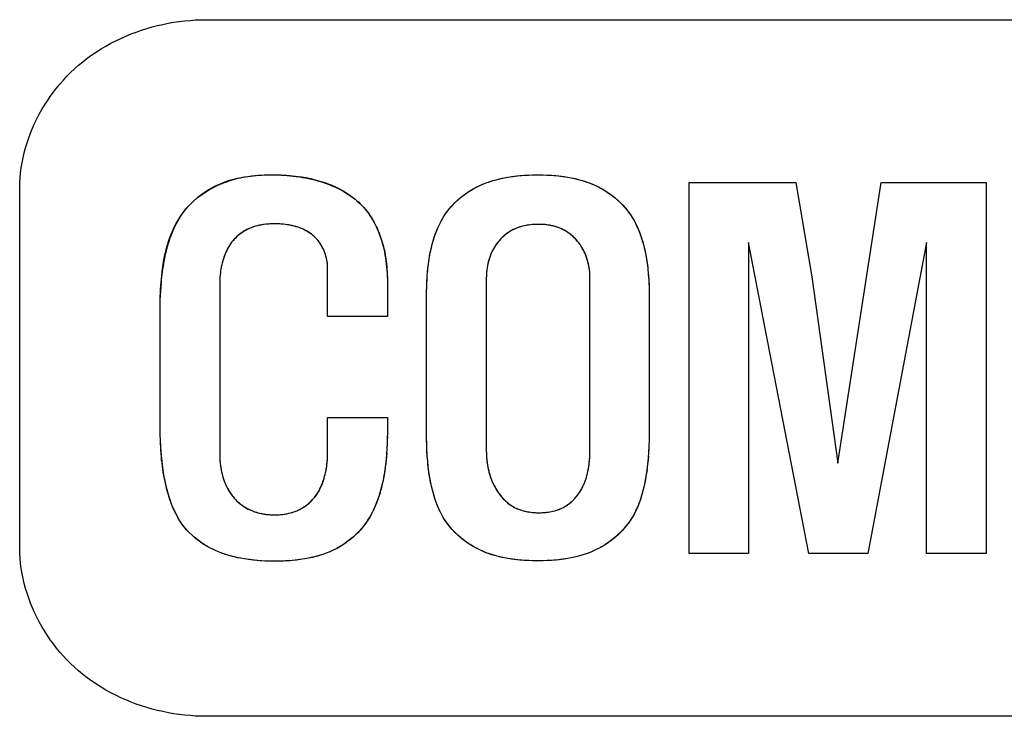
# Model space of a CAD drawing. Header units: millimetres. Extents: x 0 to 1682, y 0 to 1188.
# Tile 51 of 73: x 1296.95 to 1302.37, y 636.99 to 640.82. Entities that reach past the tile are written whole.
import ezdxf

# ---------------------------------------------------------------- set-up
doc = ezdxf.new("R2010")
doc.units = ezdxf.units.MM
doc.header["$LTSCALE"] = 92.51
doc.layers.add('PROCESSING_MODULE_COVER-SHAPE', color=7, linetype='CONTINUOUS')

msp = doc.modelspace()

# ---------------------------------------------------------------- linework, layer by layer
at = {"layer": 'PROCESSING_MODULE_COVER-SHAPE', "color": 7, "linetype": 'Continuous'}
for p, q in [((1297.97588, 640.823884), (1303.453586, 640.823884)), ((1298.35421, 639.969024), (1298.386294, 639.968351)), ((1298.242283, 639.965051), (1298.26409, 639.966855)), ((1298.261446, 639.966601), (1298.280617, 639.967759)), ((1300.634807, 639.927125), (1301.22254, 639.927125)), ((1300.634807, 637.882115), (1300.634807, 639.927125)), ((1301.22254, 639.927125), (1301.311424, 639.407604)), ((1301.45474, 638.380276), (1301.694519, 639.927125)), ((1301.694519, 639.927125), (1302.272606, 639.927125)), ((1302.272606, 639.927125), (1302.272606, 637.882115)), ((1296.946485, 637.911743), (1296.946485, 639.897153)), ((1298.410811, 639.695738), (1298.397911, 639.69704)), ((1300.024871, 639.597824), (1300.02089, 639.602597)), ((1301.294887, 637.882115), (1300.963469, 639.595706)), ((1300.963469, 639.595706), (1300.963469, 637.882115)), ((1301.943944, 639.595706), (1301.619416, 637.882115)), ((1301.943944, 637.882115), (1301.943944, 639.595706)), ((1298.607398, 639.583263), (1298.604625, 639.587729)), ((1298.612648, 639.574111), (1298.610072, 639.578722)), ((1299.208808, 639.539862), (1299.211279, 639.551981)), ((1299.548619, 639.544373), (1299.545999, 639.538598)), ((1299.570253, 639.582698), (1299.566809, 639.577476)), ((1298.063489, 639.488459), (1298.061765, 639.481718)), ((1298.07389, 639.521512), (1298.071568, 639.515004)), ((1298.634322, 639.519856), (1298.632865, 639.524985)), ((1298.63692, 639.509529), (1298.635673, 639.514702)), ((1298.639095, 639.499136), (1298.63806, 639.504339)), ((1298.640843, 639.488709), (1298.640022, 639.493925)), ((1299.200645, 639.491036), (1299.20244, 639.50328)), ((1299.204395, 639.515505), (1299.206515, 639.527701)), ((1299.532742, 639.502766), (1299.530942, 639.496635)), ((1300.077635, 639.490612), (1300.075933, 639.496792)), ((1298.056009, 639.454467), (1298.054848, 639.447605)), ((1298.64354, 639.189185), (1298.64354, 639.45239)), ((1299.193819, 639.42976), (1299.194919, 639.441998)), ((1299.51883, 639.427799), (1299.518426, 639.42152)), ((1299.522592, 639.459264), (1299.521607, 639.452976)), ((1300.087646, 639.434106), (1300.087004, 639.440411)), ((1300.088579, 639.421523), (1300.088171, 639.427808)), ((1298.048916, 639.372464), (1298.048916, 638.425062)), ((1298.051272, 639.420104), (1298.050639, 639.413238)), ((1298.972206, 639.409098), (1298.972464, 639.395267)), ((1298.972547, 639.381421), (1298.972547, 639.189185)), ((1299.517906, 639.402781), (1299.517906, 638.446422)), ((1300.089103, 638.455379), (1300.089103, 639.402781)), ((1300.412517, 639.399529), (1300.413417, 639.38451)), ((1301.311424, 639.407604), (1301.45474, 638.380276)), ((1300.414153, 639.369491), (1300.414734, 639.354477)), ((1300.41517, 639.339475), (1300.41547, 639.324491)), ((1299.188899, 638.540128), (1299.188867, 639.31391)), ((1300.415643, 639.309533), (1300.415698, 638.540128)), ((1297.719952, 639.224392), (1297.720094, 639.24319)), ((1297.719949, 638.591022), (1297.719909, 639.205721)), ((1298.972547, 639.189185), (1298.64354, 639.189185)), ((1298.64354, 638.631768), (1298.972547, 638.631768)), ((1298.64354, 638.443666), (1298.64354, 638.631768)), ((1298.972547, 638.631768), (1298.972547, 638.549775)), ((1297.720075, 638.573661), (1297.719909, 638.608341)), ((1297.7203, 638.556264), (1297.720075, 638.573661)), ((1299.189079, 638.509998), (1299.188899, 638.540128)), ((1299.189318, 638.494893), (1299.189079, 638.509998)), ((1299.189671, 638.479769), (1299.189106, 638.51031)), ((1300.415454, 638.519916), (1300.414993, 638.499728)), ((1299.190146, 638.464632), (1299.189671, 638.479769)), ((1299.190753, 638.449487), (1299.189765, 638.480489)), ((1299.192405, 638.419198), (1299.190934, 638.45068)), ((1298.642481, 638.407756), (1298.642868, 638.414992)), ((1298.643375, 638.429393), (1298.643499, 638.436547)), ((1299.191503, 638.434341), (1299.190753, 638.449487)), ((1299.518406, 638.424802), (1299.518797, 638.417561)), ((1300.087284, 638.404713), (1300.087784, 638.411994)), ((1300.088964, 638.441), (1300.089069, 638.448203)), ((1298.050975, 638.382762), (1298.051726, 638.375654)), ((1298.963604, 638.379818), (1298.962004, 638.366302)), ((1299.523564, 638.374033), (1299.524771, 638.366803)), ((1299.526097, 638.35959), (1299.527545, 638.352398)), ((1300.08525, 638.382862), (1300.08602, 638.390143)), ((1298.631728, 638.32792), (1298.633235, 638.335114)), ((1299.53882, 638.309932), (1299.54114, 638.303005)), ((1300.067721, 638.297174), (1300.069828, 638.304111)), ((1300.055183, 638.263368), (1300.057967, 638.269999)), ((1299.231697, 638.193545), (1299.225943, 638.213139)), ((1300.371274, 638.194882), (1300.36487, 638.175258)), ((1299.617533, 638.178052), (1299.624834, 638.171458)), ((1299.623877, 638.172034), (1299.632354, 638.164827)), ((1300.361076, 638.165065), (1300.356349, 638.152776)), ((1299.814185, 638.107452), (1299.825761, 638.107776)), ((1299.392146, 637.957226), (1299.374271, 637.971447)), ((1300.963469, 637.882115), (1300.634807, 637.882115)), ((1301.619416, 637.882115), (1301.294887, 637.882115)), ((1302.272606, 637.882115), (1301.943944, 637.882115)), ((1303.453586, 636.9857), (1297.97588, 636.9857))]:
    msp.add_line(p, q, dxfattribs=at)
for points in [[(1296.946485, 639.897153), (1296.947007, 639.924908), (1296.948562, 639.952688), (1296.951131, 639.980467), (1296.954696, 640.008213), (1296.959238, 640.035899), (1296.964739, 640.063495), (1296.97118, 640.090973), (1296.978544, 640.118304), (1296.986811, 640.14546), (1296.995963, 640.17241), (1297.005982, 640.199127), (1297.016849, 640.225581), (1297.028546, 640.251744), (1297.041055, 640.277587), (1297.054357, 640.303081), (1297.068434, 640.328198), (1297.083267, 640.352907), (1297.098838, 640.377182), (1297.115128, 640.400991), (1297.13212, 640.424308), (1297.149794, 640.447103), (1297.168132, 640.469347), (1297.187116, 640.491011), (1297.206727, 640.512067), (1297.226948, 640.532486), (1297.247759, 640.552238), (1297.270828, 640.572754), (1297.294532, 640.592463), (1297.31884, 640.611365), (1297.343723, 640.62946), (1297.369151, 640.646749), (1297.395094, 640.663232), (1297.421521, 640.678908), (1297.448403, 640.693778), (1297.47571, 640.707843), (1297.503412, 640.721103), (1297.531479, 640.733557), (1297.559881, 640.745206), (1297.588587, 640.75605), (1297.617569, 640.76609), (1297.646795, 640.775325), (1297.676237, 640.783756), (1297.705863, 640.791383), (1297.735645, 640.798207), (1297.765551, 640.804226), (1297.795553, 640.809443), (1297.825619, 640.813856), (1297.855721, 640.817467), (1297.885828, 640.820275), (1297.91591, 640.82228), (1297.945938, 640.823483), (1297.97588, 640.823884)], [(1298.278842, 639.967739), (1298.299775, 639.968552), (1298.318897, 639.969009), (1298.33796, 639.969155)], [(1298.293602, 639.96839), (1298.308374, 639.968829), (1298.323159, 639.969077)], [(1298.33796, 639.969155), (1298.354093, 639.969072), (1298.370202, 639.96881)], [(1299.627029, 639.954438), (1299.656023, 639.959157), (1299.68515, 639.962904), (1299.714385, 639.965727), (1299.7437, 639.967677), (1299.773071, 639.968803), (1299.802471, 639.969155)], [(1299.651856, 639.958547), (1299.676792, 639.961935), (1299.701819, 639.964633), (1299.726918, 639.966672), (1299.752072, 639.968084), (1299.777262, 639.968902)], [(1299.802471, 639.969155), (1299.831423, 639.968777), (1299.86035, 639.967641), (1299.889221, 639.965695), (1299.918007, 639.962882), (1299.94668, 639.959148), (1299.97521, 639.954438)], [(1299.827294, 639.968874), (1299.852098, 639.968043), (1299.876867, 639.966627), (1299.90158, 639.964593), (1299.926221, 639.961906), (1299.95077, 639.958533)], [(1297.907414, 639.826982), (1297.928303, 639.845277), (1297.942925, 639.856885), (1297.957964, 639.867955), (1297.973394, 639.878464), (1297.989188, 639.888391), (1298.00532, 639.897714), (1298.021764, 639.906412), (1298.038495, 639.914464), (1298.056078, 639.922099), (1298.073918, 639.929046), (1298.091991, 639.935332), (1298.110275, 639.940983), (1298.128747, 639.946027), (1298.147386, 639.950491), (1298.166168, 639.954402), (1298.185071, 639.957786), (1298.204073, 639.960671), (1298.223151, 639.963084), (1298.242283, 639.965051)], [(1297.917188, 639.835413), (1297.927216, 639.843596), (1297.937487, 639.851528), (1297.947988, 639.859208), (1297.958708, 639.866636), (1297.969636, 639.873809), (1297.980758, 639.880726), (1297.992064, 639.887385), (1298.003542, 639.893787), (1298.015179, 639.899928), (1298.026965, 639.905808), (1298.038886, 639.911425), (1298.050932, 639.916777), (1298.063091, 639.921865), (1298.07535, 639.926685), (1298.087698, 639.931237), (1298.100123, 639.935519), (1298.112614, 639.93953), (1298.125158, 639.943269), (1298.137743, 639.946734), (1298.150358, 639.949924), (1298.162992, 639.952837), (1298.175631, 639.955472), (1298.19038, 639.958198), (1298.205123, 639.960564), (1298.219864, 639.962592), (1298.234603, 639.964302), (1298.249345, 639.965716)], [(1298.370603, 639.968627), (1298.402376, 639.967675), (1298.418455, 639.966765), (1298.434538, 639.965601), (1298.450632, 639.964164), (1298.466745, 639.962437), (1298.482884, 639.9604), (1298.499056, 639.958034), (1298.511788, 639.955933), (1298.524533, 639.953616), (1298.537281, 639.951079), (1298.550019, 639.948321), (1298.562737, 639.945338), (1298.575423, 639.942129), (1298.588066, 639.93869), (1298.600655, 639.93502), (1298.613178, 639.931116), (1298.625624, 639.926975), (1298.637981, 639.922595), (1298.650239, 639.917974), (1298.662386, 639.913109), (1298.67441, 639.907997), (1298.686301, 639.902637), (1298.698047, 639.897025), (1298.709637, 639.89116), (1298.721059, 639.885038), (1298.732303, 639.878658), (1298.743356, 639.872016), (1298.754208, 639.865111), (1298.764847, 639.85794), (1298.775262, 639.850501), (1298.785442, 639.84279), (1298.795375, 639.834806), (1298.80505, 639.826546), (1298.814456, 639.818008), (1298.823581, 639.809189), (1298.832414, 639.800087), (1298.840944, 639.790699)], [(1298.387118, 639.967957), (1298.403736, 639.967009), (1298.420437, 639.965776), (1298.4372, 639.964252), (1298.454006, 639.962431), (1298.470835, 639.960307), (1298.487667, 639.957873), (1298.504483, 639.955125), (1298.521262, 639.952054), (1298.537984, 639.948656), (1298.55463, 639.944924), (1298.571181, 639.940852), (1298.587615, 639.936434), (1298.603913, 639.931663), (1298.620056, 639.926534), (1298.636023, 639.92104), (1298.651794, 639.915176), (1298.66735, 639.908935), (1298.682671, 639.90231), (1298.697737, 639.895296), (1298.712528, 639.887887), (1298.727024, 639.880077), (1298.741205, 639.871859), (1298.755052, 639.863227), (1298.768544, 639.854175), (1298.781663, 639.844696), (1298.794387, 639.834786), (1298.806697, 639.824437), (1298.818573, 639.813644), (1298.829995, 639.8024), (1298.840944, 639.790699), (1298.851246, 639.778731), (1298.861076, 639.766337), (1298.870441, 639.753537), (1298.879347, 639.740353)], [(1299.48156, 639.91033), (1299.501579, 639.919069), (1299.521916, 639.926898), (1299.542533, 639.933876), (1299.563391, 639.940061), (1299.584452, 639.94551), (1299.605678, 639.950283), (1299.627029, 639.954438)], [(1299.499102, 639.918019), (1299.516871, 639.92501), (1299.534846, 639.931341), (1299.553005, 639.93705), (1299.571324, 639.942176), (1299.589783, 639.946757), (1299.608359, 639.950832)], [(1299.97521, 639.954438), (1299.996357, 639.950257), (1300.017374, 639.945453), (1300.038229, 639.939977), (1300.058885, 639.933777), (1300.079311, 639.926802), (1300.099472, 639.919004), (1300.119334, 639.91033)], [(1299.993715, 639.950816), (1300.012125, 639.946722), (1300.030416, 639.942123), (1300.048567, 639.936983), (1300.066557, 639.931268), (1300.084362, 639.924944), (1300.101962, 639.917976)], [(1299.374557, 639.84263), (1299.392533, 639.856473), (1299.409433, 639.868806), (1299.42683, 639.880387), (1299.44468, 639.891188), (1299.462938, 639.901178), (1299.48156, 639.91033)], [(1299.388738, 639.854014), (1299.403345, 639.864856), (1299.418343, 639.87514), (1299.433697, 639.884847), (1299.449375, 639.893959), (1299.46534, 639.90246), (1299.48156, 639.91033)], [(1300.119334, 639.91033), (1300.138071, 639.901153), (1300.156454, 639.89115), (1300.174438, 639.880349), (1300.191975, 639.868776), (1300.209019, 639.856456), (1300.225523, 639.843416), (1300.241439, 639.829683), (1300.256722, 639.815283), (1300.271324, 639.800242), (1300.285199, 639.784587), (1300.2983, 639.768344), (1300.31058, 639.751539), (1300.321992, 639.734199), (1300.332199, 639.716903), (1300.341588, 639.69917), (1300.350203, 639.681043), (1300.358085, 639.662565), (1300.365276, 639.643779)], [(1300.135605, 639.902414), (1300.151619, 639.893872), (1300.167345, 639.884723), (1300.182749, 639.874986), (1300.197802, 639.864678), (1300.21247, 639.853817), (1300.226723, 639.842422)], [(1297.720353, 639.262096), (1297.720747, 639.281096), (1297.721296, 639.30017), (1297.722018, 639.319301), (1297.722932, 639.338473), (1297.724057, 639.357668), (1297.72541, 639.376869), (1297.727012, 639.396057), (1297.728879, 639.415217), (1297.731032, 639.434331), (1297.733489, 639.453381), (1297.736267, 639.47235), (1297.739387, 639.491221), (1297.742867, 639.509977), (1297.746725, 639.528599), (1297.75098, 639.547072), (1297.755651, 639.565377), (1297.760756, 639.583498), (1297.766314, 639.601416), (1297.772344, 639.619115), (1297.778864, 639.636578), (1297.785892, 639.653786), (1297.793449, 639.670724), (1297.801552, 639.687372), (1297.810219, 639.703715), (1297.819471, 639.719735), (1297.829324, 639.735414), (1297.839799, 639.750736), (1297.850775, 639.765514), (1297.862351, 639.779904), (1297.8745, 639.793884), (1297.887196, 639.807433), (1297.900412, 639.820529)], [(1297.839799, 639.750736), (1297.847112, 639.761109), (1297.854775, 639.771244), (1297.862774, 639.78114), (1297.871099, 639.790795), (1297.879737, 639.800208), (1297.888677, 639.809378), (1297.897906, 639.818303), (1297.914123, 639.833151)], [(1299.188942, 638.525079), (1299.188914, 639.322872), (1299.189401, 639.35115), (1299.190415, 639.37942), (1299.192013, 639.407668), (1299.19425, 639.435876), (1299.197181, 639.464029), (1299.20086, 639.49211), (1299.205345, 639.520103), (1299.210689, 639.547992), (1299.214999, 639.567542), (1299.219801, 639.586993), (1299.225134, 639.606304), (1299.231035, 639.625435), (1299.237543, 639.644346), (1299.244697, 639.662997), (1299.252535, 639.681348), (1299.261095, 639.699359), (1299.270417, 639.716989), (1299.280539, 639.734199), (1299.291869, 639.751509), (1299.30405, 639.768297), (1299.317038, 639.784536), (1299.330788, 639.800196), (1299.345258, 639.815249), (1299.360401, 639.829665), (1299.376174, 639.843416)], [(1299.280539, 639.734199), (1299.290082, 639.749275), (1299.300325, 639.763952), (1299.311233, 639.778211), (1299.322773, 639.792036), (1299.334909, 639.805407), (1299.347608, 639.818309), (1299.360836, 639.830722), (1299.374557, 639.84263)], [(1300.240529, 639.83051), (1300.253856, 639.8181), (1300.266673, 639.805211), (1300.278947, 639.791859), (1300.290648, 639.778065), (1300.301744, 639.763844), (1300.312202, 639.749216)], [(1298.840944, 639.790699), (1298.848531, 639.782057), (1298.855869, 639.773194), (1298.862961, 639.764119)], [(1298.869808, 639.754841), (1298.876412, 639.745368), (1298.882776, 639.735709)], [(1297.720471, 639.254623), (1297.721195, 639.279042), (1297.722236, 639.303468), (1297.723607, 639.327925), (1297.725324, 639.352435), (1297.727402, 639.377018), (1297.728805, 639.391566), (1297.730347, 639.406138), (1297.732038, 639.420725), (1297.733886, 639.435318), (1297.735899, 639.449906), (1297.738087, 639.46448), (1297.740459, 639.479032), (1297.743022, 639.493552), (1297.745786, 639.508029), (1297.74876, 639.522456), (1297.751951, 639.536821), (1297.755369, 639.551117), (1297.759023, 639.565333), (1297.762922, 639.57946), (1297.767073, 639.593489), (1297.771486, 639.607411), (1297.77617, 639.621215), (1297.781132, 639.634892), (1297.786383, 639.648433), (1297.79193, 639.661829), (1297.797783, 639.67507), (1297.803949, 639.688147), (1297.810439, 639.70105), (1297.81726, 639.71377), (1297.824421, 639.726297), (1297.831931, 639.738622), (1297.839799, 639.750736)], [(1298.397911, 639.69704), (1298.385897, 639.698), (1298.373847, 639.698646), (1298.361769, 639.698993), (1298.349673, 639.699059), (1298.337873, 639.698862), (1298.32608, 639.698389), (1298.31431, 639.697618), (1298.302579, 639.696524), (1298.290901, 639.695084), (1298.279293, 639.693275), (1298.267771, 639.691074), (1298.25635, 639.688456), (1298.245045, 639.685399), (1298.233874, 639.681879), (1298.222851, 639.677872), (1298.213259, 639.673917), (1298.203816, 639.669573), (1298.194541, 639.664848), (1298.185455, 639.65975), (1298.176578, 639.654288), (1298.16793, 639.648469), (1298.159532, 639.642301), (1298.151404, 639.635794), (1298.143566, 639.628954), (1298.136039, 639.62179), (1298.128842, 639.61431), (1298.121504, 639.60594), (1298.114563, 639.597235), (1298.108014, 639.588216), (1298.101849, 639.578901), (1298.096062, 639.569312), (1298.090647, 639.559468), (1298.085596, 639.549389), (1298.080904, 639.539095), (1298.076562, 639.528606), (1298.072565, 639.517943), (1298.068906, 639.507124), (1298.065579, 639.496169), (1298.062575, 639.4851), (1298.05989, 639.473936), (1298.057515, 639.462696), (1298.055445, 639.451401), (1298.053673, 639.440071), (1298.052192, 639.428725), (1298.050995, 639.417384), (1298.050075, 639.406067), (1298.049427, 639.394795), (1298.049043, 639.383587), (1298.048916, 639.372464)], [(1298.340404, 639.698917), (1298.331138, 639.698611), (1298.321883, 639.698129), (1298.312646, 639.69746)], [(1298.400688, 639.69686), (1298.39053, 639.69774), (1298.380344, 639.698388), (1298.370135, 639.698816), (1298.359909, 639.699036)], [(1298.879347, 639.740353), (1298.888901, 639.725875), (1298.894789, 639.715872), (1298.900443, 639.705711), (1298.905864, 639.6954), (1298.911054, 639.684948), (1298.916015, 639.674364), (1298.92075, 639.663657), (1298.92526, 639.652836), (1298.929547, 639.641909), (1298.933614, 639.630887), (1298.937461, 639.619777), (1298.941092, 639.608588), (1298.944508, 639.59733), (1298.947711, 639.586012), (1298.950703, 639.574641), (1298.953486, 639.563228), (1298.956062, 639.551781), (1298.958434, 639.540309), (1298.960602, 639.528821), (1298.962569, 639.517326), (1298.964338, 639.505832), (1298.966209, 639.491996), (1298.967808, 639.478172), (1298.969148, 639.464356), (1298.970245, 639.450544), (1298.97111, 639.436733), (1298.971933, 639.413517)], [(1298.887801, 639.726808), (1298.895809, 639.712924), (1298.903377, 639.698721), (1298.910513, 639.684222), (1298.917223, 639.669448), (1298.923513, 639.654422), (1298.92939, 639.639164), (1298.934861, 639.623698), (1298.939931, 639.608044), (1298.944607, 639.592225), (1298.948897, 639.576262), (1298.952806, 639.560177), (1298.95634, 639.543991), (1298.959508, 639.527728), (1298.962314, 639.511407), (1298.964765, 639.495052), (1298.966869, 639.478684), (1298.968631, 639.462325), (1298.970058, 639.445996), (1298.971157, 639.429719)], [(1299.223084, 639.599889), (1299.226549, 639.611688), (1299.230232, 639.623401), (1299.23414, 639.63502), (1299.238281, 639.646539), (1299.242659, 639.65795), (1299.247282, 639.669246), (1299.252157, 639.68042), (1299.257291, 639.691464), (1299.262689, 639.702371)], [(1299.268359, 639.713135), (1299.274306, 639.723746), (1299.280539, 639.734199)], [(1300.328013, 639.723964), (1300.333764, 639.71357), (1300.339255, 639.70303), (1300.344493, 639.692355), (1300.349486, 639.681558), (1300.354244, 639.670651), (1300.358774, 639.659646), (1300.363085, 639.648556), (1300.368201, 639.634526)], [(1298.168475, 639.648892), (1298.161332, 639.643716), (1298.154385, 639.638297), (1298.147649, 639.632642), (1298.141138, 639.626756), (1298.134864, 639.620643), (1298.128842, 639.61431)], [(1298.21471, 639.674548), (1298.206671, 639.670942), (1298.198747, 639.667061), (1298.190952, 639.66291), (1298.183299, 639.658494), (1298.175802, 639.65382)], [(1298.258006, 639.688852), (1298.249096, 639.686542), (1298.240262, 639.683949), (1298.231512, 639.681063), (1298.222851, 639.677872)], [(1298.303434, 639.696592), (1298.294255, 639.695513), (1298.285115, 639.694212), (1298.276022, 639.692675), (1298.266983, 639.690893)], [(1298.489741, 639.67673), (1298.480199, 639.680111), (1298.468702, 639.683739), (1298.457103, 639.686936), (1298.445412, 639.689719), (1298.433638, 639.692104), (1298.42179, 639.694108), (1298.409878, 639.695748)], [(1298.480199, 639.680111), (1298.470487, 639.683257), (1298.460698, 639.686079), (1298.450838, 639.688589), (1298.440914, 639.690798), (1298.43093, 639.692718), (1298.420894, 639.694361)], [(1298.560247, 639.637455), (1298.552237, 639.643625), (1298.543946, 639.649419), (1298.535401, 639.654846), (1298.526626, 639.659912), (1298.517648, 639.664626), (1298.508491, 639.668995), (1298.49918, 639.673027), (1298.488268, 639.677221)], [(1298.527237, 639.659218), (1298.519675, 639.663294), (1298.511982, 639.667131), (1298.504174, 639.670731), (1298.496265, 639.674094)], [(1298.562597, 639.635239), (1298.5559, 639.640517), (1298.549001, 639.645553), (1298.541915, 639.650348), (1298.534655, 639.654903)], [(1300.02089, 639.602597), (1300.013885, 639.61072), (1300.006551, 639.61854), (1299.998905, 639.626041), (1299.990961, 639.633211), (1299.982735, 639.640036), (1299.974242, 639.646501), (1299.965497, 639.652594), (1299.956516, 639.6583), (1299.947313, 639.663606), (1299.937903, 639.668498), (1299.928303, 639.672963), (1299.918651, 639.676943), (1299.908841, 639.680506), (1299.898889, 639.683667), (1299.888807, 639.68644), (1299.878611, 639.688837), (1299.868315, 639.690875), (1299.857933, 639.692565), (1299.847478, 639.693923), (1299.836966, 639.694961), (1299.826411, 639.695695), (1299.815827, 639.696138), (1299.805227, 639.696303), (1299.794137, 639.69619), (1299.78306, 639.695774), (1299.772014, 639.695042), (1299.761013, 639.693979), (1299.750072, 639.69257), (1299.739207, 639.690802), (1299.728434, 639.68866), (1299.717766, 639.68613), (1299.70722, 639.683198), (1299.696812, 639.679849), (1299.686555, 639.676069), (1299.676466, 639.671843), (1299.666524, 639.667144), (1299.656784, 639.661996), (1299.647266, 639.656413), (1299.637987, 639.650409), (1299.628967, 639.643998), (1299.620223, 639.637195), (1299.611773, 639.630012), (1299.603638, 639.622465), (1299.595834, 639.614566), (1299.58838, 639.606331), (1299.581296, 639.597774), (1299.574697, 639.589049), (1299.568471, 639.580045), (1299.562617, 639.570781), (1299.557132, 639.561275), (1299.552014, 639.551547), (1299.547262, 639.541615), (1299.542874, 639.5315), (1299.538848, 639.521221), (1299.535182, 639.510796), (1299.531874, 639.500245), (1299.528923, 639.489587), (1299.526325, 639.478841), (1299.52408, 639.468027), (1299.522186, 639.457164), (1299.52064, 639.44627), (1299.519441, 639.435366), (1299.518587, 639.42447), (1299.518076, 639.413602), (1299.517906, 639.402781)], [(1299.638517, 639.650695), (1299.631372, 639.645686), (1299.624399, 639.640439), (1299.617609, 639.634962), (1299.611013, 639.629264)], [(1299.668615, 639.668162), (1299.660884, 639.664198), (1299.653284, 639.65996), (1299.645825, 639.655455)], [(1299.709375, 639.68387), (1299.701005, 639.681286), (1299.692725, 639.678426), (1299.684543, 639.675281), (1299.676466, 639.671843)], [(1299.752312, 639.692915), (1299.743605, 639.691596), (1299.73495, 639.69004), (1299.726355, 639.688239)], [(1299.796366, 639.696238), (1299.787511, 639.695983), (1299.778671, 639.695532), (1299.769853, 639.694875)], [(1299.859355, 639.692381), (1299.850414, 639.693597), (1299.84143, 639.694575), (1299.83241, 639.695325), (1299.823364, 639.695857), (1299.8143, 639.69618)], [(1299.920015, 639.676421), (1299.911615, 639.679566), (1299.903113, 639.682407), (1299.894516, 639.684953), (1299.885834, 639.687214), (1299.877074, 639.689199)], [(1299.975095, 639.645831), (1299.967702, 639.651062), (1299.960132, 639.656023), (1299.952395, 639.660705), (1299.944503, 639.665096), (1299.936469, 639.669185)], [(1300.365276, 639.643779), (1300.372993, 639.620386), (1300.377473, 639.606143), (1300.381648, 639.591804), (1300.385529, 639.577375), (1300.389125, 639.562863), (1300.392445, 639.548273), (1300.395498, 639.533612), (1300.398294, 639.518887), (1300.400842, 639.504104), (1300.403151, 639.489269), (1300.405231, 639.474388), (1300.407091, 639.459469), (1300.40874, 639.444517), (1300.410188, 639.429539), (1300.411444, 639.414541)], [(1298.115859, 639.59895), (1298.111817, 639.593585), (1298.107916, 639.588104), (1298.104155, 639.582512), (1298.100531, 639.576814)], [(1298.128842, 639.61431), (1298.12437, 639.609318), (1298.120043, 639.604196)], [(1298.575327, 639.623956), (1298.569077, 639.629719), (1298.560247, 639.637455)], [(1298.64354, 639.45239), (1298.643341, 639.462143), (1298.642744, 639.47195), (1298.641755, 639.481787), (1298.640376, 639.491632), (1298.63861, 639.501459), (1298.636462, 639.511246), (1298.633935, 639.520968), (1298.631033, 639.530603), (1298.627758, 639.540125), (1298.624115, 639.549511), (1298.620107, 639.558738), (1298.615737, 639.567782), (1298.61101, 639.576618), (1298.605928, 639.585224), (1298.600496, 639.593575), (1298.594716, 639.601647), (1298.588592, 639.609417), (1298.582128, 639.616862), (1298.575327, 639.623956), (1298.567952, 639.630901)], [(1298.601754, 639.592118), (1298.598786, 639.596424), (1298.595721, 639.600645), (1298.59256, 639.604777), (1298.589303, 639.608815), (1298.585951, 639.612756), (1298.582504, 639.616596), (1298.578962, 639.62033), (1298.575327, 639.623956)], [(1299.581296, 639.597774), (1299.577497, 639.59285), (1299.573816, 639.587824)], [(1299.60462, 639.623355), (1299.598441, 639.617242), (1299.592487, 639.610935), (1299.586769, 639.604442)], [(1300.015067, 639.609407), (1300.008985, 639.616024), (1300.002656, 639.622437), (1299.996091, 639.628635), (1299.989301, 639.634607), (1299.982299, 639.640343)], [(1300.042958, 639.572354), (1300.039583, 639.577648), (1300.036086, 639.582846), (1300.032469, 639.587944), (1300.02873, 639.592938), (1300.02089, 639.602597)], [(1300.089103, 639.402781), (1300.088914, 639.413923), (1300.088348, 639.425112), (1300.087405, 639.436326), (1300.086084, 639.447545), (1300.084385, 639.458749), (1300.082308, 639.469917), (1300.079854, 639.48103), (1300.077021, 639.492066), (1300.073811, 639.503005), (1300.070222, 639.513828), (1300.066255, 639.524513), (1300.06191, 639.53504), (1300.057186, 639.545389), (1300.052083, 639.555539), (1300.046602, 639.56547), (1300.040743, 639.575162), (1300.034504, 639.584594), (1300.027887, 639.593745)], [(1300.371819, 639.624726), (1300.377757, 639.605449), (1300.383131, 639.585991), (1300.387984, 639.566394), (1300.392358, 639.5467), (1300.39838, 639.515461), (1300.40338, 639.484107), (1300.407426, 639.452655), (1300.410584, 639.421125), (1300.412923, 639.389536), (1300.41451, 639.357907), (1300.415412, 639.326257), (1300.415698, 639.294605)], [(1298.081605, 639.540655), (1298.078907, 639.534342), (1298.076336, 639.527959)], [(1298.097043, 639.571015), (1298.093691, 639.565119), (1298.090473, 639.55913), (1298.087386, 639.553053), (1298.084431, 639.546893)], [(1298.631305, 639.530087), (1298.62964, 639.535157), (1298.627872, 639.540191), (1298.626002, 639.545186), (1298.624029, 639.550137), (1298.621954, 639.555042), (1298.619779, 639.559895), (1298.617502, 639.564694), (1298.615125, 639.569434)], [(1299.213935, 639.564051), (1299.216784, 639.576064), (1299.219832, 639.588012)], [(1299.563483, 639.572164), (1299.560274, 639.566764), (1299.557184, 639.561281), (1299.554211, 639.555719), (1299.551356, 639.550082)], [(1300.063224, 639.532982), (1300.060688, 639.538824), (1300.058033, 639.544601), (1300.055258, 639.550309), (1300.052364, 639.555942), (1300.049349, 639.561497), (1300.046214, 639.566969)], [(1298.069368, 639.50844), (1298.067289, 639.501825), (1298.06533, 639.495163)], [(1298.64354, 639.45239), (1298.643485, 639.457531), (1298.643318, 639.462695), (1298.643042, 639.467876), (1298.642655, 639.473072), (1298.64216, 639.478279), (1298.641555, 639.483493)], [(1299.529259, 639.49047), (1299.527692, 639.484273), (1299.526242, 639.478051), (1299.524909, 639.471806), (1299.523692, 639.465542)], [(1299.543496, 639.53276), (1299.541111, 639.526863), (1299.538843, 639.520911), (1299.536692, 639.514908), (1299.534659, 639.508858)], [(1300.074112, 639.502937), (1300.072172, 639.509043), (1300.070114, 639.515104), (1300.067936, 639.521117), (1300.06564, 639.527078)], [(1300.086245, 639.446719), (1300.085368, 639.453027), (1300.084374, 639.459329), (1300.083262, 639.465622), (1300.082033, 639.471901), (1300.080685, 639.478162), (1300.079219, 639.4844)], [(1298.053795, 639.440734), (1298.052849, 639.433857), (1298.052008, 639.426979)], [(1298.060157, 639.474943), (1298.058662, 639.46814), (1298.05728, 639.461313)], [(1299.196145, 639.454252), (1299.197504, 639.466514), (1299.199001, 639.478778)], [(1299.520739, 639.446681), (1299.519987, 639.440384), (1299.519351, 639.434089)], [(1298.049104, 639.385944), (1298.048963, 639.379186), (1298.048916, 639.372464)], [(1298.050107, 639.406384), (1298.049674, 639.399547), (1298.04934, 639.392733)], [(1298.97176, 639.422919), (1298.972395, 639.39741), (1298.972547, 639.381421)], [(1299.190165, 639.371752), (1299.191104, 639.391052), (1299.192318, 639.410383)], [(1299.518137, 639.415254), (1299.517964, 639.409007), (1299.517906, 639.402781)], [(1300.089103, 639.402781), (1300.089045, 639.409005), (1300.08887, 639.415253)], [(1299.188867, 639.31391), (1299.189059, 639.333194), (1299.189488, 639.35247)], [(1297.719909, 639.205721), (1297.720047, 639.23019), (1297.720353, 639.262096)], [(1297.721096, 638.521392), (1297.720636, 638.538839), (1297.720117, 638.574687)], [(1297.775168, 638.178697), (1297.769656, 638.195107), (1297.764514, 638.211636), (1297.759729, 638.228276), (1297.755288, 638.24502), (1297.75118, 638.261862), (1297.747393, 638.278793), (1297.743912, 638.295807), (1297.740728, 638.312898), (1297.737827, 638.330058), (1297.735196, 638.34728), (1297.732825, 638.364558), (1297.7307, 638.381884), (1297.728809, 638.399251), (1297.72714, 638.416652), (1297.72568, 638.434081), (1297.724418, 638.451531), (1297.723341, 638.468993), (1297.722436, 638.486462), (1297.721692, 638.503931), (1297.720782, 638.541051)], [(1297.776517, 638.173782), (1297.770191, 638.193316), (1297.764408, 638.213057), (1297.759126, 638.232957), (1297.754299, 638.25297), (1297.749882, 638.273047), (1297.743362, 638.306411), (1297.737788, 638.339821), (1297.733099, 638.373273), (1297.729233, 638.406764), (1297.72613, 638.44029), (1297.723727, 638.473849), (1297.721965, 638.507437)], [(1298.972547, 638.549775), (1298.97233, 638.520406), (1298.971641, 638.491028), (1298.970427, 638.461659), (1298.968631, 638.432314), (1298.966199, 638.403012), (1298.963076, 638.373768), (1298.959207, 638.3446), (1298.954538, 638.315524), (1298.949012, 638.286558), (1298.942575, 638.257717), (1298.937464, 638.2375), (1298.93184, 638.217399), (1298.925671, 638.197456), (1298.918923, 638.177714), (1298.911562, 638.158219), (1298.903555, 638.139013), (1298.894868, 638.12014), (1298.885469, 638.101644), (1298.875323, 638.08357), (1298.864397, 638.065959), (1298.852657, 638.048858), (1298.839881, 638.032049), (1298.826278, 638.015836), (1298.811896, 638.000246), (1298.796783, 637.985304), (1298.780986, 637.971037), (1298.764554, 637.957472), (1298.747532, 637.944634), (1298.729969, 637.932549), (1298.711912, 637.921245), (1298.693409, 637.910748), (1298.674507, 637.901083), (1298.655253, 637.892278)], [(1298.972413, 638.52742), (1298.971999, 638.505099), (1298.971286, 638.482791), (1298.970254, 638.460477)], [(1300.415698, 638.540128), (1300.415197, 638.506863), (1300.414104, 638.473609), (1300.412352, 638.440381), (1300.409873, 638.407191), (1300.406599, 638.374056), (1300.402461, 638.340988), (1300.397392, 638.308003), (1300.391324, 638.275114), (1300.387047, 638.254884), (1300.382312, 638.234739), (1300.377072, 638.214724)], [(1300.086668, 638.395673), (1300.087584, 638.407671), (1300.088271, 638.419657), (1300.088743, 638.431614), (1300.089016, 638.443527), (1300.089103, 638.455379)], [(1300.414305, 638.47955), (1300.413381, 638.45937), (1300.412211, 638.439173)], [(1298.048916, 638.425062), (1298.049066, 638.41362), (1298.049518, 638.402107), (1298.050276, 638.390541), (1298.051346, 638.378944), (1298.052731, 638.367335), (1298.054436, 638.355733), (1298.056466, 638.344159), (1298.058824, 638.332632), (1298.061515, 638.321173), (1298.064544, 638.309801), (1298.067916, 638.298535), (1298.071633, 638.287397), (1298.075702, 638.276405), (1298.080126, 638.26558), (1298.08491, 638.25494), (1298.090058, 638.244508), (1298.095574, 638.234301), (1298.101464, 638.22434), (1298.107731, 638.214644), (1298.114381, 638.205234), (1298.121416, 638.19613), (1298.128842, 638.18735), (1298.136203, 638.179387)], [(1298.048916, 638.425062), (1298.048973, 638.418078), (1298.049143, 638.411061)], [(1298.049427, 638.404016), (1298.049827, 638.396948), (1298.050342, 638.389862)], [(1298.638282, 638.363401), (1298.639735, 638.374951), (1298.640938, 638.386504), (1298.6419, 638.398041), (1298.642632, 638.409544), (1298.643165, 638.422206)], [(1298.640762, 638.385954), (1298.64143, 638.393232), (1298.642002, 638.400501)], [(1298.643143, 638.420995), (1298.643442, 638.432375), (1298.64354, 638.443666)], [(1298.968884, 638.438139), (1298.967157, 638.415758), (1298.965054, 638.393314)], [(1299.225943, 638.213139), (1299.218652, 638.239851), (1299.215162, 638.254505), (1299.21194, 638.26923), (1299.208979, 638.284022), (1299.206268, 638.298875), (1299.203797, 638.313782), (1299.201557, 638.328739), (1299.199537, 638.34374), (1299.197728, 638.358778), (1299.19612, 638.373849), (1299.194703, 638.388946), (1299.193468, 638.404065), (1299.192405, 638.419198)], [(1299.220748, 638.232906), (1299.216066, 638.252803), (1299.211852, 638.272789), (1299.206424, 638.302258), (1299.201849, 638.331816), (1299.19807, 638.36145), (1299.195029, 638.391148), (1299.19267, 638.420895)], [(1299.517906, 638.446422), (1299.518076, 638.433644), (1299.518592, 638.420824), (1299.51946, 638.407981), (1299.520686, 638.395134), (1299.522278, 638.382301), (1299.524242, 638.369501), (1299.526584, 638.356752), (1299.529311, 638.344074), (1299.53243, 638.331484), (1299.535948, 638.319002), (1299.539871, 638.306645), (1299.544205, 638.294434), (1299.548958, 638.282386), (1299.554135, 638.270519), (1299.559745, 638.258854), (1299.565792, 638.247407), (1299.572285, 638.236199), (1299.579229, 638.225247), (1299.584953, 638.216907), (1299.59095, 638.208754), (1299.597214, 638.200807), (1299.60374, 638.193084), (1299.610522, 638.185606), (1299.617555, 638.17839)], [(1299.517906, 638.446422), (1299.517961, 638.439237), (1299.518127, 638.432029)], [(1299.519302, 638.410309), (1299.519921, 638.403051), (1299.520656, 638.39579), (1299.521508, 638.388531), (1299.522477, 638.381277)], [(1299.99082, 638.171432), (1299.99803, 638.17836), (1300.004973, 638.185573), (1300.011641, 638.193052), (1300.018023, 638.200777), (1300.02411, 638.208731), (1300.029892, 638.216893), (1300.03536, 638.225247), (1300.041489, 638.235485), (1300.047167, 638.245954), (1300.05241, 638.256638), (1300.05723, 638.267519), (1300.061644, 638.278583), (1300.065666, 638.289813), (1300.069311, 638.301192), (1300.072594, 638.312705), (1300.075529, 638.324335), (1300.078131, 638.336067), (1300.080415, 638.347883), (1300.082396, 638.359768), (1300.084089, 638.371705), (1300.085508, 638.383679), (1300.086697, 638.397428)], [(1300.088199, 638.419266), (1300.088532, 638.426528), (1300.088786, 638.433773)], [(1300.410787, 638.418946), (1300.409099, 638.398675), (1300.407855, 638.38548), (1300.406488, 638.372269), (1300.404988, 638.35905)], [(1298.052596, 638.368542), (1298.053585, 638.361431), (1298.054695, 638.354325)], [(1298.055927, 638.34723), (1298.057281, 638.340151), (1298.058759, 638.333091), (1298.06036, 638.326057), (1298.062087, 638.319053)], [(1298.586315, 638.212283), (1298.592277, 638.221864), (1298.597854, 638.231706), (1298.603056, 638.241789), (1298.607893, 638.252095), (1298.612374, 638.262607), (1298.616509, 638.273305), (1298.620307, 638.284171), (1298.623779, 638.295188), (1298.626933, 638.306335), (1298.62978, 638.317596), (1298.632328, 638.328951), (1298.634631, 638.342334)], [(1298.634588, 638.340383), (1298.63657, 638.351872), (1298.638164, 638.364106)], [(1298.634631, 638.342334), (1298.635916, 638.349576), (1298.637093, 638.356835)], [(1298.638164, 638.364106), (1298.639132, 638.371386), (1298.639997, 638.37867)], [(1298.960248, 638.352775), (1298.958328, 638.339247), (1298.956238, 638.325726), (1298.95397, 638.312222), (1298.951517, 638.298744), (1298.948872, 638.285301), (1298.946028, 638.271902), (1298.942977, 638.258557), (1298.939713, 638.245275), (1298.936229, 638.232066)], [(1299.529114, 638.345233), (1299.530806, 638.338097), (1299.532622, 638.330995), (1299.534562, 638.323931), (1299.536628, 638.316908)], [(1300.079904, 638.346646), (1300.081182, 638.353851), (1300.082353, 638.361079), (1300.083419, 638.368326), (1300.084384, 638.375588)], [(1300.403348, 638.345829), (1300.40156, 638.332616), (1300.399616, 638.319418), (1300.397506, 638.306243), (1300.395224, 638.293099), (1300.39276, 638.279993), (1300.390107, 638.266933), (1300.387256, 638.253928)], [(1298.06394, 638.312083), (1298.06592, 638.305152), (1298.068027, 638.298266), (1298.070264, 638.291428), (1298.07263, 638.284645)], [(1298.58307, 638.207978), (1298.586948, 638.21394), (1298.590677, 638.220008), (1298.594258, 638.226178), (1298.597695, 638.232445), (1298.600988, 638.238805), (1298.604141, 638.245254), (1298.607155, 638.251787), (1298.610032, 638.258399), (1298.612774, 638.265087), (1298.615383, 638.271845), (1298.617862, 638.278669), (1298.620212, 638.285555), (1298.622436, 638.292499), (1298.624535, 638.299495), (1298.626512, 638.30654), (1298.628368, 638.313629), (1298.630106, 638.320757)], [(1299.543588, 638.296133), (1299.546164, 638.289318), (1299.548871, 638.282565), (1299.551709, 638.275879), (1299.554678, 638.269262), (1299.55778, 638.26272), (1299.561016, 638.256255)], [(1300.06061, 638.276699), (1300.063115, 638.283464), (1300.065484, 638.29029)], [(1300.071808, 638.311098), (1300.073665, 638.318131), (1300.075399, 638.325206), (1300.077016, 638.33232), (1300.078516, 638.339468)], [(1298.075126, 638.27792), (1298.077754, 638.271259), (1298.080514, 638.264665), (1298.083407, 638.258145), (1298.086435, 638.251703)], [(1298.089597, 638.245343), (1298.092896, 638.239071), (1298.096331, 638.232891)], [(1299.564386, 638.249873), (1299.567891, 638.243577), (1299.571533, 638.237371), (1299.575312, 638.23126), (1299.579229, 638.225247)], [(1300.039049, 638.231383), (1300.042581, 638.237611), (1300.045957, 638.243928), (1300.049181, 638.250329), (1300.052256, 638.25681)], [(1300.3842, 638.240984), (1300.380929, 638.228111), (1300.377436, 638.215315), (1300.371274, 638.194882)], [(1297.896154, 637.983039), (1297.881019, 637.998106), (1297.866397, 638.013664), (1297.852637, 638.029899), (1297.839799, 638.04679), (1297.828411, 638.063557), (1297.81788, 638.080861), (1297.808161, 638.098654), (1297.79921, 638.11689), (1297.790982, 638.135521), (1297.783433, 638.154501), (1297.775168, 638.178697)], [(1298.099903, 638.226808), (1298.103615, 638.220828), (1298.107465, 638.214953), (1298.111457, 638.20919), (1298.115589, 638.203544)], [(1298.119863, 638.198019), (1298.124281, 638.192619), (1298.128842, 638.18735)], [(1298.128842, 638.18735), (1298.135062, 638.180697), (1298.143897, 638.17174)], [(1298.143897, 638.17174), (1298.151907, 638.164419), (1298.160214, 638.157435), (1298.1688, 638.150797), (1298.177648, 638.144516), (1298.186739, 638.1386), (1298.196055, 638.13306), (1298.205579, 638.127905), (1298.215292, 638.123146), (1298.225176, 638.118793), (1298.235931, 638.114587), (1298.246847, 638.110844), (1298.257906, 638.10755), (1298.269094, 638.104691), (1298.280395, 638.102253), (1298.291792, 638.100223), (1298.30327, 638.098587), (1298.314813, 638.097332), (1298.326405, 638.096443), (1298.33803, 638.095907), (1298.349673, 638.095711), (1298.361224, 638.095843), (1298.372759, 638.096311), (1298.384264, 638.097131), (1298.395721, 638.098319), (1298.407115, 638.099892), (1298.418428, 638.101864), (1298.429646, 638.104251), (1298.44075, 638.10707), (1298.451725, 638.110337), (1298.462555, 638.114067), (1298.473223, 638.118276), (1298.48279, 638.122539), (1298.492189, 638.127202), (1298.501401, 638.132254), (1298.510407, 638.137682), (1298.519187, 638.143476), (1298.527721, 638.149625), (1298.53599, 638.156116), (1298.543975, 638.162939), (1298.551655, 638.170082), (1298.559012, 638.177534), (1298.566025, 638.185283)], [(1298.527066, 638.149231), (1298.534099, 638.154683), (1298.540931, 638.160369), (1298.547552, 638.16628), (1298.553949, 638.172408), (1298.560111, 638.178745)], [(1298.566025, 638.185283), (1298.573199, 638.193974), (1298.579959, 638.20298)], [(1298.570521, 638.190775), (1298.574858, 638.196392), (1298.579041, 638.202127), (1298.586315, 638.212283)], [(1298.919943, 638.180133), (1298.91525, 638.167423), (1298.910292, 638.15484)], [(1298.932517, 638.218937), (1298.92857, 638.2059), (1298.924381, 638.192962)], [(1299.238057, 638.174165), (1299.230841, 638.19638), (1299.226482, 638.210783), (1299.222423, 638.225275)], [(1299.263595, 638.113193), (1299.258494, 638.123909), (1299.253645, 638.134749), (1299.249037, 638.145697), (1299.244658, 638.15674), (1299.240495, 638.167864), (1299.235508, 638.182072)], [(1299.579229, 638.225247), (1299.583996, 638.218057), (1299.589011, 638.210993), (1299.594265, 638.20407), (1299.599752, 638.197301), (1299.605464, 638.190699), (1299.611393, 638.184278), (1299.617533, 638.178052)], [(1299.998113, 638.177833), (1300.004179, 638.184051), (1300.010015, 638.190474), (1300.015609, 638.19709), (1300.020951, 638.203887), (1300.026031, 638.210853), (1300.030837, 638.217977), (1300.03536, 638.225247)], [(1300.373712, 638.202605), (1300.36975, 638.189988), (1300.365541, 638.177472)], [(1297.832808, 638.057146), (1297.826141, 638.067717), (1297.819782, 638.078487), (1297.813719, 638.089436), (1297.807938, 638.100548), (1297.802424, 638.111803), (1297.797163, 638.123186), (1297.792142, 638.134676), (1297.787347, 638.146257), (1297.78106, 638.162411)], [(1298.141518, 638.17424), (1298.148201, 638.167988), (1298.1551, 638.161952), (1298.162204, 638.156139), (1298.169504, 638.15056)], [(1298.176988, 638.145222), (1298.184646, 638.140136), (1298.192467, 638.135311), (1298.200441, 638.130754), (1298.208558, 638.126476), (1298.216806, 638.122486)], [(1298.481327, 638.121869), (1298.489314, 638.125752), (1298.49717, 638.129916), (1298.504886, 638.134354), (1298.512448, 638.139058), (1298.519845, 638.14402)], [(1298.905065, 638.142394), (1298.89956, 638.130093), (1298.89377, 638.117949)], [(1299.375762, 637.970574), (1299.359982, 637.984624), (1299.344852, 637.999345), (1299.330418, 638.014705), (1299.316724, 638.030675), (1299.303816, 638.047223), (1299.291739, 638.064319), (1299.280539, 638.08193), (1299.270464, 638.099616), (1299.261225, 638.117724), (1299.252775, 638.136212), (1299.245067, 638.15504), (1299.238057, 638.174165)], [(1299.630417, 638.166238), (1299.637145, 638.160677), (1299.644055, 638.155366), (1299.65114, 638.150316), (1299.658391, 638.145543), (1299.665802, 638.14106), (1299.673366, 638.13688)], [(1299.632354, 638.164827), (1299.640108, 638.158518), (1299.648092, 638.152549), (1299.656299, 638.146941), (1299.664726, 638.141711), (1299.673366, 638.13688), (1299.682628, 638.132266), (1299.6921, 638.128095), (1299.701766, 638.124354), (1299.711607, 638.121027), (1299.721607, 638.118101), (1299.731747, 638.115562), (1299.742012, 638.113395), (1299.752383, 638.111587), (1299.762843, 638.110123), (1299.773375, 638.108989), (1299.783961, 638.10817), (1299.794584, 638.107653), (1299.805227, 638.107424), (1299.8155, 638.107467)], [(1299.680927, 638.133083), (1299.688619, 638.129584), (1299.696434, 638.126374), (1299.704363, 638.123446), (1299.712396, 638.120792)], [(1299.825761, 638.107776), (1299.835994, 638.108365), (1299.846185, 638.109246), (1299.856319, 638.110432), (1299.866381, 638.111935), (1299.876357, 638.113767), (1299.886231, 638.115942), (1299.895988, 638.118472), (1299.905615, 638.121369), (1299.915096, 638.124645), (1299.924416, 638.128315), (1299.93356, 638.132388), (1299.942514, 638.13688), (1299.951117, 638.141709), (1299.959513, 638.146935), (1299.96769, 638.152539), (1299.97564, 638.158502), (1299.983353, 638.164806), (1299.991825, 638.171832)], [(1299.884799, 638.115677), (1299.893359, 638.11783), (1299.901829, 638.120262), (1299.9102, 638.122979), (1299.918463, 638.125992), (1299.926609, 638.129307), (1299.934629, 638.132933)], [(1299.942514, 638.13688), (1299.950053, 638.141034), (1299.957444, 638.145488), (1299.964678, 638.150229), (1299.971743, 638.155246), (1299.97863, 638.160527), (1299.985327, 638.166059)], [(1300.365541, 638.177472), (1300.357809, 638.155895), (1300.35004, 638.136837), (1300.341515, 638.118128), (1300.332182, 638.099811), (1300.321992, 638.08193), (1300.310765, 638.064313), (1300.298654, 638.047217), (1300.285705, 638.030672), (1300.271966, 638.014709), (1300.257481, 637.999357), (1300.242298, 637.984646), (1300.226464, 637.970604), (1300.210023, 637.957263), (1300.193024, 637.944652), (1300.175513, 637.9328), (1300.157535, 637.921737), (1300.139138, 637.911492), (1300.120367, 637.902096)], [(1300.351349, 638.140611), (1300.34607, 638.128578), (1300.340503, 638.116686), (1300.33464, 638.104942), (1300.328472, 638.093354)], [(1298.225176, 638.118793), (1298.233609, 638.115421), (1298.242144, 638.112344), (1298.250773, 638.109554), (1298.259488, 638.107045)], [(1298.268281, 638.104808), (1298.277145, 638.102836), (1298.286073, 638.101122), (1298.295055, 638.099658), (1298.304085, 638.098437), (1298.313154, 638.097451), (1298.322255, 638.096693), (1298.331381, 638.096155), (1298.340523, 638.09583)], [(1298.35875, 638.095791), (1298.36782, 638.096073), (1298.376876, 638.096567), (1298.385908, 638.09728)], [(1298.394909, 638.098221), (1298.403871, 638.099398), (1298.412787, 638.100818), (1298.421648, 638.10249), (1298.430447, 638.104423)], [(1298.439175, 638.106624), (1298.447824, 638.109102), (1298.456387, 638.111864), (1298.464856, 638.11492), (1298.473223, 638.118276)], [(1298.887689, 638.105968), (1298.881309, 638.094162), (1298.874623, 638.082538), (1298.867624, 638.071107), (1298.860304, 638.059877), (1298.852657, 638.048858)], [(1299.280539, 638.08193), (1299.274605, 638.09219), (1299.268962, 638.102615)], [(1299.360556, 637.98362), (1299.347345, 637.9963), (1299.33467, 638.009468), (1299.322567, 638.023103), (1299.311069, 638.037187), (1299.300209, 638.051699), (1299.290021, 638.06662), (1299.280539, 638.08193)], [(1299.720526, 638.118403), (1299.728744, 638.116273), (1299.737041, 638.114392), (1299.745409, 638.112755), (1299.753838, 638.111352)], [(1299.762321, 638.110176), (1299.770848, 638.109219), (1299.77941, 638.108473), (1299.788, 638.10793), (1299.796609, 638.107583)], [(1299.823134, 638.107683), (1299.832067, 638.108125), (1299.840974, 638.108786), (1299.849846, 638.109676), (1299.858673, 638.110801), (1299.867447, 638.112171)], [(1300.321992, 638.08193), (1300.312381, 638.066664), (1300.302086, 638.051778), (1300.291136, 638.037294), (1300.279565, 638.023232), (1300.267405, 638.00961), (1300.254686, 637.99645), (1300.241441, 637.983772)], [(1297.88377, 637.994884), (1297.871908, 638.00719), (1297.860604, 638.019949), (1297.849889, 638.033151), (1297.839799, 638.04679)], [(1298.852657, 638.048858), (1298.842737, 638.035279), (1298.832224, 638.0221), (1298.821148, 638.009331), (1298.809539, 637.996984), (1298.797428, 637.98507), (1298.784844, 637.973601), (1298.771817, 637.962589), (1298.758378, 637.952043), (1298.744555, 637.941977), (1298.730379, 637.932401)], [(1297.964737, 637.931018), (1297.950244, 637.940434), (1297.936106, 637.950353), (1297.922356, 637.960765), (1297.909027, 637.971663), (1297.896154, 637.983039)], [(1298.183964, 637.853004), (1298.163159, 637.85665), (1298.142457, 637.860835), (1298.12188, 637.865614), (1298.101456, 637.871042), (1298.081207, 637.877173), (1298.061159, 637.884061), (1298.041337, 637.891761), (1298.021702, 637.900348), (1298.002381, 637.909787), (1297.983434, 637.920061), (1297.964922, 637.931148), (1297.946905, 637.94303), (1297.929446, 637.955686), (1297.912605, 637.969097), (1297.896442, 637.983243)], [(1300.227702, 637.971596), (1300.213501, 637.959941), (1300.198869, 637.948829), (1300.183838, 637.938278), (1300.168441, 637.928309), (1300.152709, 637.918943), (1300.136674, 637.910198)], [(1297.97588, 636.9857), (1297.945945, 636.9861), (1297.915924, 636.987297), (1297.885847, 636.989294), (1297.855745, 636.99209), (1297.825646, 636.995686), (1297.795582, 637.000082), (1297.765582, 637.005279), (1297.735677, 637.011278), (1297.705896, 637.018078), (1297.676269, 637.025679), (1297.646827, 637.034084), (1297.617599, 637.043291), (1297.588616, 637.053302), (1297.559907, 637.064116), (1297.531503, 637.075735), (1297.503434, 637.088158), (1297.47573, 637.101387), (1297.44842, 637.115421), (1297.421535, 637.13026), (1297.395105, 637.145907), (1297.36916, 637.16236), (1297.343729, 637.17962), (1297.318844, 637.197688), (1297.294534, 637.216565), (1297.270829, 637.23625), (1297.247759, 637.256743), (1297.226944, 637.27648), (1297.20672, 637.296885), (1297.187106, 637.317929), (1297.16812, 637.339583), (1297.14978, 637.361818), (1297.132105, 637.384606), (1297.115113, 637.407917), (1297.098822, 637.431722), (1297.083251, 637.455993), (1297.068419, 637.4807), (1297.054342, 637.505814), (1297.041041, 637.531307), (1297.028533, 637.55715), (1297.016837, 637.583313), (1297.005971, 637.609768), (1296.995953, 637.636486), (1296.986802, 637.663437), (1296.978537, 637.690594), (1296.971175, 637.717926), (1296.964735, 637.745405), (1296.959235, 637.773002), (1296.954694, 637.800688), (1296.95113, 637.828434), (1296.948562, 637.856211), (1296.947007, 637.88399), (1296.946485, 637.911743)], [(1298.041337, 637.891761), (1298.025578, 637.898542), (1298.010005, 637.905866), (1297.994651, 637.913725), (1297.979551, 637.922112)], [(1298.715881, 637.923327), (1298.701089, 637.914766), (1298.686034, 637.90673), (1298.670745, 637.89923), (1298.655253, 637.892278)], [(1299.46526, 637.910166), (1299.449228, 637.918882), (1299.433498, 637.928223), (1299.418104, 637.938169), (1299.403079, 637.948702), (1299.388457, 637.959801)], [(1299.48156, 637.902096), (1299.462829, 637.911471), (1299.444478, 637.921703), (1299.42655, 637.932759), (1299.409091, 637.944611), (1299.392146, 637.957226)], [(1298.165764, 637.856171), (1298.147641, 637.859748), (1298.129609, 637.863768), (1298.111682, 637.868267), (1298.093877, 637.87328), (1298.076208, 637.878844), (1298.05869, 637.884992)], [(1298.354496, 637.840085), (1298.325941, 637.840366), (1298.297407, 637.841348), (1298.268919, 637.843065), (1298.2405, 637.845556), (1298.212174, 637.848857), (1298.183964, 637.853004)], [(1298.517794, 637.853133), (1298.490786, 637.848984), (1298.463666, 637.845691), (1298.436454, 637.843204), (1298.409174, 637.841474), (1298.381847, 637.84045), (1298.354496, 637.840085)], [(1298.655253, 637.892278), (1298.636237, 637.884552), (1298.616963, 637.877617), (1298.597462, 637.871424), (1298.577764, 637.865927), (1298.5579, 637.861077), (1298.5379, 637.856828), (1298.517794, 637.853133)], [(1298.638584, 637.88549), (1298.621735, 637.879304), (1298.604722, 637.87369), (1298.587563, 637.868617), (1298.570275, 637.864055), (1298.552872, 637.859974), (1298.535373, 637.856343)], [(1299.627029, 637.857138), (1299.605659, 637.861379), (1299.584419, 637.866252), (1299.56335, 637.871814), (1299.54249, 637.878122), (1299.521879, 637.885234), (1299.501556, 637.893206), (1299.48156, 637.902096)], [(1299.608337, 637.860817), (1299.589744, 637.864974), (1299.571271, 637.869648), (1299.552944, 637.874877), (1299.534786, 637.880697), (1299.516821, 637.887149), (1299.499071, 637.894269)], [(1299.802471, 637.842152), (1299.773065, 637.842513), (1299.743689, 637.84366), (1299.71437, 637.845644), (1299.685135, 637.848516), (1299.656012, 637.85233), (1299.627029, 637.857138)], [(1299.777259, 637.842414), (1299.752065, 637.843247), (1299.726909, 637.844685), (1299.701809, 637.84676), (1299.676783, 637.849505), (1299.65185, 637.852954)], [(1299.975985, 637.857138), (1299.947332, 637.852337), (1299.918533, 637.848532), (1299.889618, 637.845667), (1299.860616, 637.843685), (1299.831557, 637.842532), (1299.802471, 637.842152)], [(1299.951441, 637.852963), (1299.926783, 637.849524), (1299.902033, 637.846787), (1299.877208, 637.844716), (1299.852327, 637.843276), (1299.827408, 637.842433)], [(1300.120367, 637.902096), (1300.100508, 637.893246), (1300.080332, 637.885293), (1300.059876, 637.878183), (1300.039176, 637.871865), (1300.018271, 637.866286), (1299.997195, 637.861395), (1299.975985, 637.857138)], [(1300.102995, 637.894297), (1300.085383, 637.887191), (1300.067554, 637.880743), (1300.049533, 637.874919), (1300.031341, 637.869681), (1300.013004, 637.864996), (1299.994544, 637.860827)], [(1298.330012, 637.840284), (1298.305543, 637.840991), (1298.281104, 637.842232), (1298.256712, 637.84403), (1298.232381, 637.846408), (1298.208127, 637.849392)], [(1298.494669, 637.849518), (1298.47145, 637.846541), (1298.448153, 637.844168), (1298.424793, 637.842367), (1298.401387, 637.841108), (1298.377949, 637.840358)]]:
    msp.add_lwpolyline(points, dxfattribs=at)

doc.saveas('drawing.dxf')
